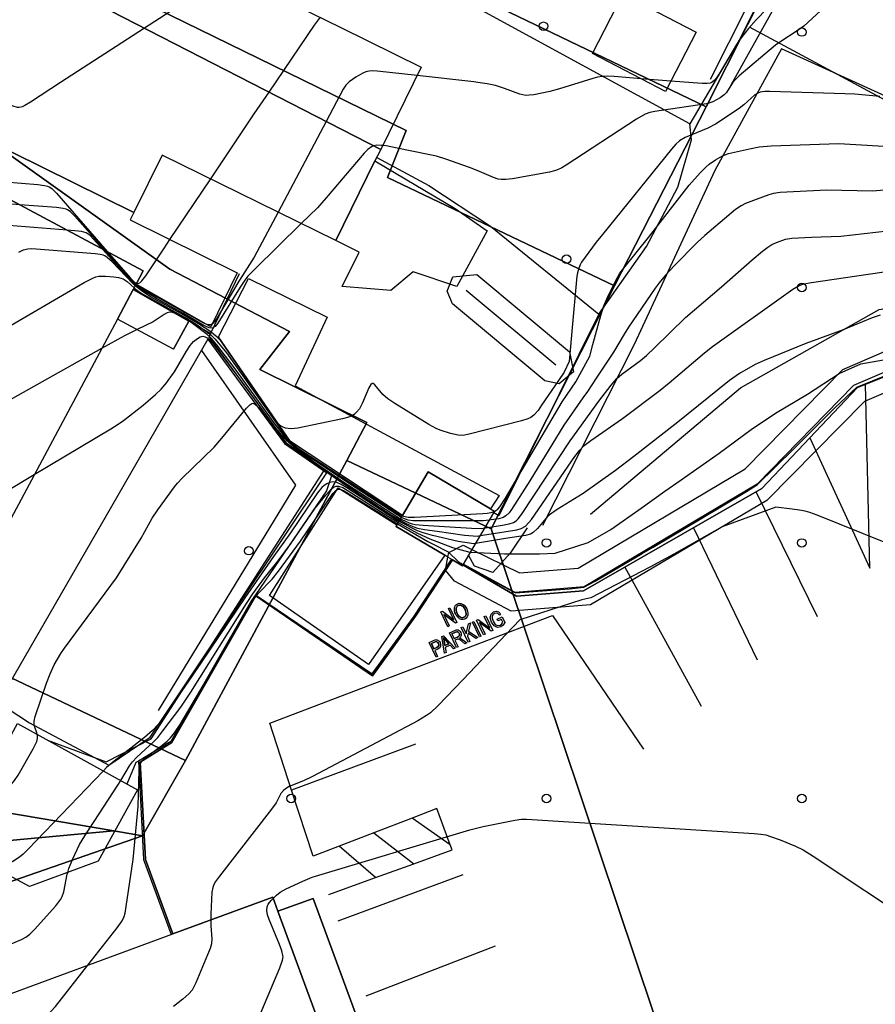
# Model space of a CAD drawing. Extents: x 0 to 85000, y -1 to 75000.
# Tile 43 of 147: x 38776 to 38877, y 61825 to 61940. Entities that reach past the tile are written whole.
import ezdxf

# ---------------------------------------------------------------- set-up
doc = ezdxf.new("R2010")
doc.units = 0
doc.header["$MEASUREMENT"] = 0
doc.header["$PDMODE"] = 33
doc.header["$PDSIZE"] = -3
for name, color, linetype in [('BOS3D_ACTIVE_POLY_CLIP', 227, 'CONTINUOUS'), ('BOS3D_PAVEMENT_MARKINGS_LI', 15, 'CONTINUOUS'), ('BOS3D_PAVEMENT_MARKINGS_PO', 9, 'CONTINUOUS'), ('CONTOUR_CLIP', 120, 'CONTINUOUS'), ('DTM_INFOTECHBREAKS_CLIP', 4, 'CONTINUOUS'), ('DTM_POINT', 158, 'CONTINUOUS'), ('FENCE_CLIP', 96, 'CONTINUOUS'), ('IMPERV_OTHER_CLIP', 126, 'CONTINUOUS'), ('PARCELS_FULL_17_CLIP', 7, 'CONTINUOUS'), ('PARKING_CLIP', 78, 'CONTINUOUS'), ('SIDEWALK_CLIP', 78, 'CONTINUOUS')]:
    doc.layers.add(name, color=color, linetype=linetype)

msp = doc.modelspace()

# ---------------------------------------------------------------- linework, layer by layer
at = {"layer": 'BOS3D_ACTIVE_POLY_CLIP'}
for points, elevation in [([(38818.61, 61925.1), (38770.13, 61950), (38770.78, 61951.32), (38769.14, 61953.41), (38771.69, 61958.58), (38774.88, 61959.64), (38778.55, 61967.08), (38778.92, 61966.9), (38779.5, 61966.61), (38807.14, 61952.98), (38808.05, 61952.52), (38807.61, 61951.62), (38809.03, 61950.92), (38805.43, 61943.62), (38813.93, 61939.43), (38823.37, 61934.77)], 67.5), ([(38818.61, 61925.1), (38818.24, 61924.37), (38817.94, 61923.75), (38813.33, 61914.4), (38792.95, 61924.45), (38789.63, 61917.7), (38761.13, 61931.76), (38770.13, 61950)], 69), ([(38855.67, 61938.88), (38852.08, 61931.92), (38843.48, 61936.36), (38847.07, 61943.32), (38847.27, 61943.21), (38848.85, 61942.4)], 36), ([(38762.81, 61925.78), (38790.72, 61910.85), (38789.87, 61909.27), (38789.54, 61908.65), (38787.69, 61905.19), (38772.08, 61876.02), (38768.59, 61869.51), (38752.51, 61878.11), (38741.09, 61884.23), (38744.31, 61890.24), (38743.04, 61890.92), (38743.76, 61892.27), (38742.99, 61894.89), (38744.96, 61898.56), (38747.64, 61899.35), (38748.31, 61900.62), (38752.7, 61908.81), (38753.54, 61910.38), (38752.6, 61913.16), (38754.38, 61916.48), (38757.53, 61917.7), (38758.16, 61918.88), (38758.9, 61918.48)], 69), ([(38841.28, 61898.98), (38839.57, 61897.57), (38837.91, 61897.92), (38827.05, 61906.97), (38826.41, 61908.45), (38827.09, 61910.15), (38829.91, 61910.4), (38840.79, 61901.35)], 28), ([(38828.28, 61876.33), (38828.21, 61876.21), (38827.04, 61876.9), (38826.51, 61877.21), (38826.13, 61877.44), (38820.41, 61880.82), (38820.51, 61881.01), (38821.17, 61882.11), (38824.2, 61887.24), (38831.51, 61882.91), (38832, 61882.62), (38829.33, 61878.12)], 36), ([(38785.43, 61841.53), (38777.37, 61838.54), (38775.41, 61839.62), (38768.18, 61843.6), (38775.46, 61856.82), (38775.93, 61857.67), (38790.04, 61849.9)], 33), ([(38806.53, 61835.66), (38813.99, 61815.39), (38711.29, 61777.6), (38702.33, 61804.75), (38701.84, 61806.21), (38769.53, 61831.12), (38771.87, 61824.77), (38794.18, 61832.97), (38805.93, 61837.3)], 31)]:
    msp.add_lwpolyline(points, close=True, dxfattribs=dict(at, elevation=elevation))
at = {"layer": 'BOS3D_ACTIVE_POLY_CLIP', "elevation": 21.25}
msp.add_lwpolyline([(38882.66, 61898.59), (38875.45, 61895.5), (38863.99, 61883.86), (38843.27, 61871.64), (38833.94, 61870.87), (38827.27, 61874.42), (38826.23, 61875.71), (38826.51, 61877.21), (38826.61, 61877.78), (38828.29, 61878.63), (38829.33, 61878.12), (38834.9, 61875.37), (38841.79, 61875.95), (38861.44, 61887.58), (38872.88, 61899.25), (38881.51, 61902.97)], dxfattribs=at)
at = {"layer": 'BOS3D_PAVEMENT_MARKINGS_LI'}
for p, q in [((38869.93, 61870.22), (38862.71, 61884.89)), ((38855.35, 61880.67), (38862.83, 61865.16)), ((38856.29, 61859.69), (38847.31, 61876.07)), ((38822.7, 61855.27), (38808.14, 61849.87)), ((38822.32, 61846.58), (38817.79, 61844.84)), ((38826.78, 61843.43), (38822.32, 61846.58)), ((38817.79, 61844.84), (38813.75, 61843.28)), ((38817.79, 61844.84), (38822.49, 61841.21)), ((38818, 61839.59), (38813.75, 61843.28)), ((38818, 61839.59), (38822.49, 61841.21)), ((38812.51, 61837.6), (38818, 61839.59)), ((38828.27, 61839.93), (38813.57, 61834.48)), ((38832.07, 61831.54), (38816.85, 61825.65))]:
    msp.add_line(p, q, dxfattribs=at)
for points in [[(38869.03, 61891.23), (38876.08, 61875.92), (38875.57, 61897.53)], [(38808.14, 61849.87), (38805.59, 61857.71), (38838.79, 61870.37), (38849.47, 61854.69)], [(38813.75, 61843.28), (38810.68, 61842.1), (38808.14, 61849.87)], [(38826.78, 61843.43), (38825.22, 61847.7), (38822.32, 61846.58)], [(38822.49, 61841.21), (38827, 61842.84), (38826.78, 61843.43)]]:
    msp.add_lwpolyline(points, dxfattribs=at)
at = {"layer": 'BOS3D_PAVEMENT_MARKINGS_PO'}
for points in [[(38828.23, 61871.72), (38828.42, 61871.59), (38828.58, 61871.4), (38828.72, 61871.16), (38828.81, 61870.9), (38828.85, 61870.65), (38828.84, 61870.42), (38828.76, 61870.22), (38828.64, 61870.07), (38828.48, 61869.96), (38828.29, 61869.9), (38828.08, 61869.92), (38827.88, 61869.99), (38827.7, 61870.13), (38827.54, 61870.31), (38827.42, 61870.52), (38827.34, 61870.73), (38827.28, 61870.93), (38827.27, 61871.11), (38827.28, 61871.28), (38827.33, 61871.44), (38827.41, 61871.57), (38827.51, 61871.67), (38827.64, 61871.75), (38827.83, 61871.81), (38828.04, 61871.8)], [(38828.29, 61870.12), (38828.18, 61870.11), (38828.08, 61870.13), (38827.97, 61870.18), (38827.87, 61870.25), (38827.77, 61870.34), (38827.69, 61870.46), (38827.61, 61870.61), (38827.53, 61870.79), (38827.48, 61870.96), (38827.47, 61871.11), (38827.48, 61871.23), (38827.52, 61871.34), (38827.58, 61871.43), (38827.65, 61871.5), (38827.73, 61871.55), (38827.87, 61871.59), (38828.02, 61871.58), (38828.16, 61871.52), (38828.3, 61871.41), (38828.42, 61871.26), (38828.53, 61871.07), (38828.59, 61870.91), (38828.63, 61870.76), (38828.65, 61870.62), (38828.64, 61870.49), (38828.61, 61870.38), (38828.55, 61870.29), (38828.48, 61870.21), (38828.39, 61870.16)], [(38828.29, 61870.12), (38828.39, 61870.16), (38828.48, 61870.21), (38828.55, 61870.29), (38828.61, 61870.38), (38828.64, 61870.49), (38828.65, 61870.62), (38828.63, 61870.76), (38828.59, 61870.91), (38828.53, 61871.07), (38828.42, 61871.26), (38828.3, 61871.41), (38828.16, 61871.52), (38828.02, 61871.58), (38827.87, 61871.59), (38827.73, 61871.55), (38827.65, 61871.5), (38827.58, 61871.43), (38827.52, 61871.34), (38827.48, 61871.23), (38827.47, 61871.11), (38827.48, 61870.96), (38827.53, 61870.79), (38827.61, 61870.61), (38827.69, 61870.46), (38827.77, 61870.34), (38827.87, 61870.25), (38827.97, 61870.18), (38828.08, 61870.13), (38828.18, 61870.11)], [(38826.75, 61871.29), (38827.57, 61869.56), (38827.38, 61869.48), (38826.02, 61870.5), (38826.66, 61869.14), (38826.49, 61869.06), (38825.68, 61870.79), (38825.86, 61870.88), (38827.22, 61869.85), (38826.58, 61871.21)], [(38830.96, 61870.34), (38831.77, 61868.6), (38831.59, 61868.52), (38830.23, 61869.54), (38830.87, 61868.18), (38830.7, 61868.1), (38829.88, 61869.83), (38830.07, 61869.92), (38831.42, 61868.89), (38830.78, 61870.25)], [(38832.45, 61870.79), (38832.68, 61870.56), (38832.55, 61870.42), (38832.37, 61870.6), (38832.19, 61870.66), (38831.98, 61870.61), (38831.79, 61870.46), (38831.7, 61870.27), (38831.69, 61870.06), (38831.81, 61869.69), (38832.05, 61869.33), (38832.34, 61869.18), (38832.63, 61869.23), (38832.83, 61869.39), (38832.95, 61869.59), (38832.8, 61869.91), (38832.39, 61869.73), (38832.3, 61869.93), (38832.88, 61870.2), (38833.18, 61869.56), (38833, 61869.23), (38832.74, 61869.03), (38832.32, 61868.96), (38831.93, 61869.16), (38831.63, 61869.58), (38831.49, 61870.09), (38831.57, 61870.53), (38831.88, 61870.81), (38832.18, 61870.87)], [(38828.93, 61868.53), (38830.02, 61867.78), (38829.78, 61867.67), (38828.88, 61868.31), (38828.79, 61867.93), (38829.07, 61867.33), (38828.89, 61867.25), (38828.07, 61868.98), (38828.25, 61869.06), (38828.66, 61868.21), (38828.93, 61869.38), (38829.18, 61869.5)], [(38830.38, 61867.95), (38830.2, 61867.87), (38829.38, 61869.6), (38829.57, 61869.68)], [(38826, 61868), (38827.37, 61866.54), (38827.17, 61866.44), (38826.76, 61866.89), (38826.19, 61866.62), (38826.29, 61866.02), (38826.1, 61865.93), (38825.81, 61867.91)], [(38827.94, 61868.51), (38828.02, 61868.38), (38828.08, 61868.2), (38828.07, 61868.02), (38828, 61867.86), (38827.86, 61867.72), (38828.01, 61867.69), (38828.26, 61867.53), (38828.72, 61867.17), (38828.5, 61867.06), (38828.15, 61867.34), (38827.9, 61867.52), (38827.76, 61867.59), (38827.65, 61867.6), (38827.55, 61867.56), (38827.34, 61867.46), (38827.7, 61866.69), (38827.52, 61866.6), (38826.71, 61868.34), (38827.31, 61868.62), (38827.48, 61868.68), (38827.61, 61868.7), (38827.73, 61868.68), (38827.84, 61868.61)], [(38827.63, 61867.84), (38827.25, 61867.66), (38826.98, 61868.23), (38827.41, 61868.43), (38827.55, 61868.47), (38827.67, 61868.46), (38827.76, 61868.39), (38827.83, 61868.29), (38827.86, 61868.2), (38827.87, 61868.12), (38827.85, 61868.03), (38827.81, 61867.96), (38827.74, 61867.9)], [(38827.63, 61867.84), (38827.74, 61867.9), (38827.81, 61867.96), (38827.85, 61868.03), (38827.87, 61868.12), (38827.86, 61868.2), (38827.83, 61868.29), (38827.76, 61868.39), (38827.67, 61868.46), (38827.55, 61868.47), (38827.41, 61868.43), (38826.98, 61868.23), (38827.25, 61867.66)], [(38825.43, 61867.41), (38825.51, 61867.31), (38825.58, 61867.19), (38825.65, 61866.98), (38825.64, 61866.77), (38825.61, 61866.67), (38825.54, 61866.58), (38825.44, 61866.5), (38825.31, 61866.43), (38824.96, 61866.26), (38825.3, 61865.56), (38825.11, 61865.47), (38824.3, 61867.2), (38824.82, 61867.45), (38825.03, 61867.53), (38825.14, 61867.54), (38825.24, 61867.53), (38825.33, 61867.48)], [(38825.22, 61866.63), (38824.87, 61866.47), (38824.58, 61867.08), (38824.93, 61867.25), (38825.1, 61867.31), (38825.18, 61867.3), (38825.26, 61867.26), (38825.34, 61867.19), (38825.4, 61867.1), (38825.44, 61866.96), (38825.43, 61866.83), (38825.36, 61866.72)], [(38825.22, 61866.63), (38825.36, 61866.72), (38825.43, 61866.83), (38825.44, 61866.96), (38825.4, 61867.1), (38825.34, 61867.19), (38825.26, 61867.26), (38825.18, 61867.3), (38825.1, 61867.31), (38824.93, 61867.25), (38824.58, 61867.08), (38824.87, 61866.47)], [(38826.62, 61867.05), (38826.16, 61866.83), (38826.07, 61867.41), (38825.98, 61867.77), (38826.25, 61867.46)], [(38826.62, 61867.05), (38826.25, 61867.46), (38825.98, 61867.77), (38826.07, 61867.41), (38826.16, 61866.83)]]:
    msp.add_lwpolyline(points, close=True, dxfattribs=at)
at = {"layer": 'CONTOUR_CLIP'}
msp.add_line((38852.7, 61933.12, 29), (38849.2, 61933.4, 29), dxfattribs=at)
for points, elevation in [([(38808.02, 61951.42), (38807.5, 61951.08), (38806.85, 61950.49), (38805.59, 61949.01), (38805.15, 61948.63), (38804.66, 61948.28), (38790.86, 61939.35), (38781.01, 61932.98), (38777.49, 61930.67), (38776.82, 61930.26), (38776.48, 61930.11), (38776.14, 61930.03), (38775.96, 61930.04), (38775.44, 61930.2), (38774.73, 61930.55), (38770.67, 61932.71), (38769.98, 61932.98), (38769.65, 61933.04), (38769.26, 61933.06), (38768.47, 61933.02), (38761.52, 61932.54)], 31), ([(38874.72, 61945.53), (38868.3, 61939.59), (38867.55, 61939.03), (38865.6, 61937.78), (38864.97, 61937.33), (38860.72, 61933.73), (38860.29, 61933.32), (38859.93, 61932.91), (38859.22, 61931.79), (38858.95, 61931.52), (38858.48, 61931.17), (38857.63, 61930.69), (38857.26, 61930.56), (38856.88, 61930.46), (38850.81, 61929.55), (38850.23, 61929.43), (38849.68, 61929.24), (38848.67, 61928.66), (38840.4, 61923.26), (38839.9, 61922.96), (38839.38, 61922.7), (38839.01, 61922.58), (38838.43, 61922.45), (38834.11, 61921.67), (38833.33, 61921.56), (38832.75, 61921.56), (38832.4, 61921.63), (38831.87, 61921.82), (38829.96, 61922.64), (38829.06, 61922.99), (38826.27, 61923.96), (38825.15, 61924.3), (38824.17, 61924.5)], 28), ([(38865.28, 61942.99), (38862.71, 61940.33), (38861.81, 61939.31), (38860.96, 61938.22), (38860.39, 61937.42), (38858.36, 61933.99), (38858.04, 61933.5), (38857.8, 61933.21), (38857.54, 61933.01), (38857.31, 61932.9), (38856.95, 61932.83), (38856.37, 61932.83), (38852.7, 61933.12)], 29), ([(38793.84, 61914.52), (38798.64, 61921.65), (38803.76, 61929.27), (38805.5, 61931.83), (38810.83, 61939.69), (38811.42, 61940.49), (38811.54, 61940.61)], 30), ([(38830.02, 61932.97), (38829.57, 61933.04), (38822.89, 61933.78), (38818.21, 61934.3), (38817.62, 61934.33), (38817.24, 61934.31), (38816.87, 61934.23), (38816.53, 61934.08), (38815.7, 61933.61), (38814.92, 61933.06), (38814.52, 61932.66), (38814.2, 61932.17), (38812.2, 61928.4), (38806.55, 61917.74), (38803.73, 61912.44), (38802.38, 61910.31)], 29), ([(38849.2, 61933.4), (38846.04, 61933.66), (38845.24, 61933.7), (38844.66, 61933.68), (38844.09, 61933.58), (38843.53, 61933.42), (38839.61, 61932.22), (38838.48, 61931.9), (38836.6, 61931.53), (38836.04, 61931.46), (38835.67, 61931.45), (38835.3, 61931.5), (38834.94, 61931.6), (38833.17, 61932.26), (38832.1, 61932.6), (38831.13, 61932.79), (38830.02, 61932.97)], 29), ([(38877.23, 61931.31), (38874.31, 61931.58), (38873.14, 61931.65), (38864.32, 61931.9), (38863.74, 61931.89), (38863.18, 61931.82), (38862.85, 61931.69), (38862.56, 61931.5), (38861.26, 61930.33), (38860.71, 61929.91), (38857.93, 61928.07), (38857.06, 61927.62), (38854.37, 61926.49), (38853.7, 61926.11), (38853.28, 61925.72), (38852.76, 61925.13), (38844.66, 61915.13), (38843.93, 61914.21), (38842.21, 61911.86), (38842.04, 61911.54), (38841.89, 61911.18), (38841.73, 61910.62), (38841.67, 61910.24), (38841.16, 61904.64), (38840.76, 61900.2), (38840.17, 61898.95), (38839.5, 61897.95), (38837.51, 61895.07), (38837.1, 61894.46), (38836.61, 61893.88), (38836.26, 61893.62), (38835.91, 61893.48), (38835.16, 61893.25), (38829.02, 61891.65), (38828.25, 61891.52), (38827.7, 61891.55), (38826.8, 61891.76), (38825.61, 61892.13), (38825.11, 61892.34), (38824.26, 61892.82), (38820.26, 61895.28), (38819.44, 61895.82), (38818.85, 61896.33), (38817.92, 61897.45), (38817.71, 61897.6), (38817.62, 61897.61), (38817.44, 61897.5), (38817.2, 61897.11), (38816.46, 61895.34), (38816.11, 61894.66), (38815.78, 61894.24), (38815.53, 61894.01), (38815.25, 61893.82), (38814.71, 61893.62), (38814.14, 61893.47), (38808.89, 61892.39), (38808.11, 61892.3), (38807.75, 61892.33), (38807.41, 61892.39), (38807.08, 61892.51), (38806.79, 61892.7), (38806.53, 61892.96), (38806.29, 61893.25), (38800.3, 61901.98), (38799.83, 61902.61), (38799.42, 61903.05), (38798.54, 61903.77), (38797.2, 61904.64), (38795.23, 61905.79), (38791.64, 61907.77), (38790.53, 61908.5), (38789.93, 61908.97), (38789.78, 61909.1)], 27), ([(38831.99, 61882.6), (38832.15, 61882.69), (38832.36, 61882.86), (38832.59, 61883.12), (38833.28, 61884.16), (38839.53, 61894.8), (38839.92, 61895.46), (38841.53, 61897.82), (38843.18, 61900.83), (38843.55, 61902.2), (38844.46, 61905.6), (38844.81, 61906.72), (38845.2, 61907.62), (38846.06, 61909.39), (38846.42, 61910.08), (38846.72, 61910.58), (38847.32, 61911.37), (38850.09, 61914.78), (38854.86, 61920.89), (38856.13, 61922.34), (38856.79, 61923.04), (38857.21, 61923.39), (38857.96, 61923.88), (38858.76, 61924.35), (38859.47, 61924.61), (38861.94, 61925.19), (38863.09, 61925.41), (38864.48, 61925.51), (38872.43, 61925.82), (38879.72, 61925.39)], 26), ([(38824.17, 61924.5), (38820.55, 61925.27), (38819.24, 61925.51), (38818.83, 61925.56), (38818.7, 61925.58), (38818.16, 61925.59), (38817.81, 61925.54), (38817.78, 61925.53), (38817.52, 61925.42), (38817.09, 61925.09), (38816.68, 61924.67), (38812.21, 61919.42), (38811.17, 61918.25), (38809.28, 61916.4), (38803.82, 61911.06), (38803, 61910.21), (38802.89, 61910.06)], 28), ([(38770.63, 61921.6), (38778.34, 61920.98), (38779.12, 61920.88), (38779.48, 61920.78), (38779.65, 61920.71), (38779.97, 61920.51), (38780.52, 61919.96), (38786.49, 61913.11)], 30), ([(38881.29, 61920.6), (38876.35, 61920.22), (38871.02, 61920.32), (38865.52, 61920.04), (38864.75, 61919.93), (38864.19, 61919.78), (38862.73, 61919.24), (38861.47, 61918.74), (38860.95, 61918.48), (38860.31, 61918.04), (38856.67, 61915.01), (38855.8, 61914.18), (38853.14, 61911.48), (38852.06, 61910.33), (38851.34, 61909.44), (38850.87, 61908.81), (38847.73, 61904.23), (38847.2, 61903.41), (38845.97, 61901.3), (38843.94, 61898.26), (38842.89, 61896.69), (38842.34, 61895.92), (38840.13, 61892.71), (38836.12, 61886.2), (38833.99, 61882.81), (38833.69, 61882.41), (38833.31, 61882.06), (38833, 61881.9), (38832.48, 61881.74), (38831.57, 61881.59), (38831.37, 61881.57)], 25), ([(38776.22, 61918.61), (38761.05, 61919.8), (38760.47, 61919.79), (38760.1, 61919.71), (38759.73, 61919.58), (38759.41, 61919.42)], 29), ([(38786.25, 61913.24), (38782.7, 61917.26), (38782.14, 61917.8), (38781.83, 61918.01), (38781.66, 61918.08), (38781.3, 61918.17), (38780.52, 61918.27), (38776.22, 61918.61)], 29), ([(38781.77, 61915.64), (38769.99, 61916.57), (38769.01, 61916.61), (38768.44, 61916.51), (38767.73, 61916.22), (38762.13, 61913.24), (38751.98, 61907.47), (38747.46, 61904.9), (38746.44, 61904.29), (38745.96, 61903.94), (38745.61, 61903.62)], 28), ([(38785.93, 61913.41), (38784.88, 61914.57), (38784.47, 61914.98), (38784.01, 61915.3), (38783.48, 61915.47), (38782.7, 61915.56), (38781.77, 61915.64)], 28), ([(38830.84, 61880.66), (38830.94, 61880.68), (38832.92, 61880.97), (38833.7, 61881.12), (38834.23, 61881.31), (38834.51, 61881.5), (38834.77, 61881.72), (38835.17, 61882.24), (38840.86, 61890.89), (38844.25, 61895.56), (38845.7, 61897.44), (38846.34, 61898.19), (38846.92, 61898.71), (38849.14, 61900.33), (38849.85, 61900.91), (38850.79, 61901.79), (38854.41, 61905.36), (38858.65, 61908.96), (38862.23, 61912.13), (38863.45, 61913.15), (38864.07, 61913.64), (38864.56, 61913.94), (38865.09, 61914.18), (38866.17, 61914.56), (38866.92, 61914.68), (38869.23, 61914.81), (38872.65, 61914.9), (38879.5, 61915.69)], 24), ([(38789.95, 61909.41), (38790.12, 61909.38), (38790.31, 61909.45), (38790.56, 61909.66), (38791.01, 61910.27), (38793.12, 61913.44), (38793.84, 61914.52)], 30), ([(38789.78, 61909.1), (38789.5, 61909.35), (38787.07, 61911.9), (38786.5, 61912.41), (38786.19, 61912.61), (38786.02, 61912.68), (38785.65, 61912.77), (38785.07, 61912.85), (38778.13, 61913.39), (38777.54, 61913.42), (38777.16, 61913.4), (38776.6, 61913.26), (38776.08, 61913.02)], 27), ([(38789.83, 61909.19), (38789.54, 61909.44), (38788.99, 61910.01), (38785.93, 61913.41)], 28), ([(38789.87, 61909.26), (38789.44, 61909.65), (38788.9, 61910.24), (38786.25, 61913.24)], 29), ([(38786.49, 61913.11), (38789.22, 61909.98), (38789.48, 61909.71), (38789.75, 61909.49), (38789.89, 61909.42), (38789.95, 61909.41)], 30), ([(38830.3, 61879.75), (38832.11, 61880.04), (38834.6, 61880.43), (38835.13, 61880.59), (38835.62, 61880.87), (38836.03, 61881.28), (38836.33, 61881.66), (38841.43, 61889.05), (38841.99, 61889.78), (38842.5, 61890.32), (38843.28, 61890.91), (38847, 61893.51), (38851.45, 61896.83), (38852.51, 61897.7), (38856.66, 61901.23), (38857.58, 61901.96), (38867.03, 61908.68), (38867.76, 61909.12), (38868.32, 61909.32), (38869.2, 61909.47), (38882.8, 61911.46)], 23), ([(38745.58, 61881.82), (38745.58, 61881.82), (38745.79, 61882.05), (38746.01, 61882.36), (38746.46, 61883.22), (38748.45, 61887.52), (38748.86, 61888.17), (38749.43, 61888.92), (38749.92, 61889.49), (38750.32, 61889.88), (38750.8, 61890.23), (38751.3, 61890.55), (38783.77, 61909.47), (38784.79, 61910), (38785.13, 61910.13), (38785.5, 61910.21), (38786.27, 61910.23), (38787.25, 61910.15), (38787.83, 61910.07), (38788.36, 61909.9), (38788.82, 61909.6), (38789.65, 61908.86)], 26), ([(38802.89, 61910.06), (38802.64, 61909.74), (38802.1, 61908.93), (38799.49, 61904.71), (38799.15, 61904.3), (38798.89, 61904.14), (38798.75, 61904.12), (38798.45, 61904.17), (38797.85, 61904.44), (38795.36, 61905.89), (38792.28, 61907.6), (38790.78, 61908.51), (38789.98, 61909.05), (38789.83, 61909.19)], 28), ([(38802.38, 61910.31), (38801.96, 61909.65), (38799.27, 61905.13), (38798.95, 61904.71), (38798.74, 61904.55), (38798.6, 61904.49), (38798.38, 61904.5), (38798.22, 61904.53), (38797.9, 61904.66), (38797.39, 61904.92), (38791.03, 61908.5), (38790.35, 61908.91), (38789.87, 61909.25), (38789.87, 61909.26)], 29), ([(38789.65, 61908.86), (38789.78, 61908.75), (38790.49, 61908.24), (38795.91, 61905.23), (38796.95, 61904.58), (38798.31, 61903.61), (38798.75, 61903.24), (38799.16, 61902.84), (38800.48, 61901.21), (38807.1, 61891.89), (38807.7, 61891.1), (38808.08, 61890.69), (38808.61, 61890.25), (38809.21, 61889.82), (38815.09, 61885.95), (38820.3, 61882.54), (38820.8, 61882.25), (38821.15, 61882.09)], 26), ([(38821.04, 61881.9), (38820.53, 61882.19), (38815.6, 61885.39), (38810, 61889.12), (38808.91, 61889.92), (38808.16, 61890.51), (38807.87, 61890.77), (38807.49, 61891.19), (38806.1, 61892.99), (38801.39, 61899.48), (38799.36, 61902.15), (38798.73, 61902.91), (38798.24, 61903.37), (38797.3, 61904.09), (38796.34, 61904.79), (38795.48, 61905.33), (38794.65, 61905.78), (38794.15, 61905.97), (38793.83, 61906), (38793.51, 61905.91), (38793.19, 61905.73), (38791.9, 61904.86), (38789.99, 61903.96)], 25), ([(38877.28, 61905.65), (38876.36, 61905.32), (38872.92, 61903.91), (38868.57, 61902.32), (38863.67, 61900.32), (38862.59, 61899.84), (38860.78, 61898.78), (38859.57, 61897.95), (38853.53, 61893.06), (38848.36, 61889.05), (38846.18, 61887.4), (38842.39, 61884.7), (38839.36, 61882.82), (38838.55, 61882.27), (38838.25, 61882.02), (38838.01, 61881.76), (38837.05, 61880.6), (38836.51, 61880.12), (38836.19, 61879.94), (38835.63, 61879.77), (38833.27, 61879.4), (38829.76, 61878.83)], 22), ([(38789.99, 61903.96), (38789.52, 61903.73), (38788.5, 61903.21), (38785.83, 61901.72), (38773.1, 61894.62), (38753.41, 61883.43), (38752.9, 61883.12), (38752.43, 61882.77), (38751.29, 61881.68), (38749.99, 61880.61), (38749.54, 61880.3), (38748.99, 61880)], 25), ([(38793.64, 61897.96), (38794.38, 61898.99), (38795.81, 61901.41), (38796.25, 61902.09), (38796.64, 61902.53), (38797.09, 61902.89), (38797.4, 61903.08), (38797.72, 61903.16), (38798.01, 61903.1), (38798.29, 61902.95), (38798.56, 61902.72), (38798.82, 61902.43), (38802.25, 61897.85), (38806.31, 61892.33), (38806.82, 61891.73), (38807.49, 61891.01), (38808.37, 61890.24), (38810.83, 61888.39), (38813.92, 61886.28), (38819.97, 61882.34), (38820.95, 61881.74)], 24), ([(38829.16, 61877.82), (38833.16, 61877.62), (38837.27, 61877.6), (38839.11, 61877.7), (38842.97, 61878.96), (38845.66, 61880.47), (38849.2, 61882.99), (38852, 61884.97), (38853.91, 61886.32), (38858.36, 61889.44), (38862.13, 61892.22), (38864.98, 61894.14), (38868.75, 61896.38), (38872.48, 61898.8), (38875.01, 61899.91), (38881.92, 61901.13)], 21), ([(38828.3, 61876.37), (38828.32, 61876.36), (38831.88, 61874.42), (38834.43, 61873.02), (38840.78, 61873.51), (38842.49, 61873.7), (38843.82, 61874.42), (38849.31, 61877.65), (38850.6, 61878.41), (38856.13, 61881.68), (38861.6, 61884.92), (38862.89, 61885.75), (38867.16, 61889.94), (38868.68, 61891.46), (38871.99, 61894.79), (38874.53, 61897.2), (38880.08, 61899.4)], 20), ([(38760.87, 61873.64), (38762.84, 61876.82), (38763.31, 61877.44), (38764.02, 61878.1), (38766.16, 61879.81), (38767.13, 61880.48), (38777.91, 61886.92), (38786.93, 61892.3), (38787.77, 61892.83), (38788.41, 61893.28), (38790.71, 61895.09), (38792.16, 61896.31), (38792.84, 61896.96), (38793.47, 61897.72), (38793.64, 61897.96)], 24), ([(38778.27, 61856.39), (38778.21, 61856.6), (38777.98, 61857.26), (38777.91, 61857.6), (38777.92, 61857.97), (38778.04, 61858.52), (38779.37, 61862.43), (38779.77, 61863.54), (38780.27, 61864.58), (38781.04, 61865.91), (38781.46, 61866.54), (38787.59, 61874.79), (38790.49, 61879.45), (38791.78, 61881.81), (38792.44, 61882.77), (38794.39, 61885.47), (38794.75, 61885.92), (38795.28, 61886.49), (38799.05, 61890.16), (38799.95, 61891.2), (38802.85, 61894.73), (38803.23, 61895.11), (38803.48, 61895.26), (38803.6, 61895.29), (38803.84, 61895.19), (38804.2, 61894.83), (38806.67, 61891.49), (38807.05, 61891.03), (38807.45, 61890.63), (38808.37, 61889.93), (38813.82, 61886.14), (38819.85, 61882.21), (38820.86, 61881.59)], 23), ([(38820.77, 61881.44), (38819.46, 61882.25), (38814.64, 61885.37), (38813.96, 61885.77), (38813.47, 61885.98), (38812.98, 61886.06), (38812.64, 61886), (38812.3, 61885.85), (38811.98, 61885.65), (38811.69, 61885.39), (38811.2, 61884.77), (38807.94, 61879.98), (38806.02, 61877.31), (38802.67, 61872.43), (38796.47, 61863.29), (38793.18, 61858.52), (38792.46, 61857.56), (38791.8, 61856.87), (38790.88, 61856.04), (38787.3, 61853.28), (38786.41, 61852.51), (38786.03, 61852.11)], 22), ([(38788.07, 61850.99), (38789.11, 61852.72), (38789.45, 61853.17), (38789.98, 61853.73), (38791.91, 61855.52), (38792.43, 61856.05), (38793.03, 61856.81), (38795.12, 61859.62), (38795.68, 61860.41), (38796.3, 61861.38), (38802.85, 61871.77), (38803.61, 61872.91), (38804.95, 61874.8), (38806.57, 61876.81), (38808, 61878.73), (38810.92, 61882.96), (38812.17, 61884.49), (38812.81, 61885.2), (38813.08, 61885.43), (38813.38, 61885.56), (38813.67, 61885.57), (38814.15, 61885.4), (38814.81, 61885.02), (38818.6, 61882.58), (38820.67, 61881.28), (38820.68, 61881.28)], 21), ([(38784.2, 61829.3), (38787.66, 61833.71), (38788.23, 61834.51), (38788.48, 61835.03), (38788.58, 61835.41), (38788.73, 61836.18), (38789.53, 61841.72), (38790.12, 61847.93), (38790.25, 61852.19), (38790.33, 61852.75), (38790.45, 61853.08), (38790.6, 61853.31), (38791, 61853.7), (38792.92, 61855.1), (38793.53, 61855.6), (38793.93, 61856.01), (38794.4, 61856.59), (38795.04, 61857.59), (38798.77, 61863.88), (38803.71, 61872.31), (38804.25, 61873.01), (38805.86, 61874.64), (38806.61, 61875.56), (38809.2, 61879.1), (38813, 61884.69), (38813.36, 61885.07), (38813.62, 61885.22), (38813.86, 61885.22), (38814.34, 61885.03), (38820.44, 61881.2), (38820.58, 61881.12)], 20), ([(38877.95, 61878.89), (38869.88, 61882.14), (38869.01, 61882.46), (38868.47, 61882.62), (38867.79, 61882.75), (38866.96, 61882.85), (38865.02, 61883.08), (38858.74, 61880.8), (38853.05, 61877.59), (38850.24, 61876.03), (38843.29, 61872.46), (38842.24, 61872.23), (38834.97, 61869.85), (38833.37, 61868.18), (38828.29, 61862.84), (38825.31, 61859.77), (38824.47, 61858.96), (38824.01, 61858.61), (38822.98, 61858.01), (38810.6, 61851.47), (38809.53, 61850.94), (38807.85, 61850.29), (38807.42, 61850.03), (38807.18, 61849.82), (38806.89, 61849.45), (38806.32, 61848.38), (38805.8, 61847.62), (38799.67, 61839.76), (38799.21, 61839.13), (38799.02, 61838.79), (38798.89, 61838.44), (38798.79, 61837.87), (38798.65, 61835.31), (38798.65, 61834.62)], 19), ([(38831.37, 61881.57), (38830.65, 61881.49), (38823.01, 61881.48), (38822.42, 61881.5), (38821.85, 61881.58), (38821.2, 61881.82), (38821.04, 61881.9)], 25), ([(38821.15, 61882.09), (38821.29, 61882.03), (38821.82, 61881.93), (38822.6, 61881.93), (38830.6, 61882.34), (38831.13, 61882.38), (38831.6, 61882.46), (38831.92, 61882.57), (38831.99, 61882.6)], 26), ([(38820.58, 61881.12), (38824.16, 61879.07), (38824.76, 61878.73), (38826.52, 61877.84), (38827.76, 61876.67), (38828.02, 61876.52), (38828.3, 61876.37)], 20), ([(38820.68, 61881.28), (38822.92, 61880.06), (38824.37, 61879.37), (38827.04, 61878.36), (38829.07, 61877.82), (38829.16, 61877.82)], 21), ([(38829.76, 61878.83), (38829.54, 61878.8), (38827.71, 61879.05), (38824.71, 61879.78), (38823.61, 61880.07), (38822.95, 61880.32), (38820.93, 61881.35), (38820.77, 61881.44)], 22), ([(38820.86, 61881.59), (38821.54, 61881.23), (38822.4, 61880.82), (38822.94, 61880.63), (38823.77, 61880.47), (38825.24, 61880.27), (38828.46, 61879.81), (38829.97, 61879.69), (38830.3, 61879.75)], 23), ([(38820.95, 61881.74), (38821.11, 61881.65), (38821.94, 61881.26), (38822.29, 61881.14), (38822.66, 61881.06), (38823.6, 61880.97), (38826.09, 61880.83), (38829.26, 61880.62), (38830.4, 61880.59), (38830.84, 61880.66)], 24), ([(38770.65, 61848.09), (38771.12, 61848.22), (38771.85, 61848.49), (38772.55, 61848.87), (38774.43, 61850), (38775.23, 61850.56), (38775.61, 61850.99), (38776.03, 61851.64), (38777.78, 61854.73), (38778.2, 61855.59), (38778.29, 61855.93), (38778.3, 61856.27), (38778.27, 61856.39)], 23), ([(38786.03, 61852.11), (38777.19, 61842.92), (38776.63, 61842.36), (38776.18, 61842), (38775.39, 61841.49), (38774.68, 61841.16), (38773.44, 61840.7)], 22), ([(38781.85, 61840.2), (38781.97, 61840.65), (38782.4, 61841.73), (38783.23, 61843.49), (38783.84, 61844.5), (38787.74, 61850.44), (38788.07, 61850.99)], 21), ([(38805.98, 61837.14), (38806.39, 61837.54), (38806.82, 61837.88), (38807.5, 61838.27), (38809.45, 61839.19), (38810.55, 61839.63), (38829.1, 61845.19), (38830.64, 61845.6), (38834.37, 61846.33), (38835.15, 61846.44), (38835.74, 61846.44), (38862.47, 61844.76), (38863.26, 61844.69), (38863.84, 61844.6), (38864.41, 61844.43), (38865.52, 61844.01), (38867.35, 61843.27), (38868.24, 61842.84), (38869.42, 61842.1), (38881.68, 61833.97)], 18), ([(38770.05, 61829.71), (38770.72, 61829.96), (38775.67, 61832.01), (38776.4, 61832.33), (38776.92, 61832.6), (38777.38, 61832.95), (38777.93, 61833.5), (38780.45, 61836.29), (38781.04, 61837.06), (38781.21, 61837.39), (38781.38, 61837.93), (38781.8, 61839.99), (38781.85, 61840.2)], 21), ([(38787.21, 61805.54), (38787.8, 61805.92), (38793.39, 61808.74), (38794.41, 61809.31), (38795.36, 61810), (38799.5, 61813.26), (38800.08, 61813.77), (38800.44, 61814.22), (38800.72, 61814.73), (38801.04, 61815.45), (38806.78, 61828.99), (38807.09, 61829.9), (38807.14, 61830.27), (38807.13, 61830.45), (38807, 61831), (38806.73, 61831.73), (38805.51, 61834.66), (38805.32, 61835.21), (38805.23, 61835.71), (38805.27, 61836.17), (38805.41, 61836.47), (38805.73, 61836.89), (38805.98, 61837.14)], 18), ([(38798.65, 61834.62), (38798.64, 61833.93), (38798.79, 61832.39), (38798.74, 61831.83), (38798.58, 61831.27), (38798.28, 61830.54), (38796.89, 61827.25), (38796.45, 61826.38), (38796.09, 61825.94), (38795.36, 61825.3), (38794.27, 61824.47)], 19), ([(38721.4, 61813.41), (38731.91, 61812.88), (38733.28, 61812.92), (38734.84, 61813.06), (38744.3, 61814.8), (38750.36, 61816.04), (38760.45, 61818.36), (38767.95, 61819.99), (38769.12, 61820.19), (38773.32, 61820.78), (38774.06, 61820.91), (38774.61, 61821.07), (38775.31, 61821.37), (38778.62, 61822.99), (38779.45, 61823.47), (38779.88, 61823.85), (38780.4, 61824.45), (38784.2, 61829.3)], 20)]:
    msp.add_lwpolyline(points, dxfattribs=dict(at, elevation=elevation))
at = {"layer": 'DTM_INFOTECHBREAKS_CLIP'}
msp.add_line((38839.18, 61899.78, 27.73), (38828.66, 61908.53, 28), dxfattribs=at)
for points in [[(38880.27, 61978.48, 28.37), (38868.09, 61954.71, 29.84), (38857.32, 61933.3, 29.26)], [(38875.61, 61962.19, 28.6), (38866.98, 61945.65, 29.2), (38859.74, 61932.66, 27.96)], [(38936.79, 61901.56, 22.74), (38914.14, 61914.03, 24.84), (38891.43, 61925.2, 26.29), (38865.69, 61936.92, 27.68), (38857.88, 61922.63, 25.75), (38848.38, 61902.19, 24.47), (38837.61, 61880.95, 21.86)], [(38817.94, 61923.75, 27.78), (38827.36, 61918.15, 27.43), (38831.12, 61915.56, 27.48), (38827.55, 61909.02, 27.42), (38822.43, 61910.73, 27.43), (38819.8, 61908.52, 27.02), (38814.1, 61908.99, 27.08)], [(38801.75, 61910.62, 29.3), (38798.67, 61904.28, 29.13), (38789.87, 61909.27, 30.03)], [(38821.17, 61882.11, 26.6), (38808, 61890.79, 26.97), (38799.57, 61903.11, 27.19), (38803.1, 61909.96, 27.22)], [(38794.28, 61901.66, 24.67), (38796.08, 61904.93, 24.74), (38789.54, 61908.65, 25.49)], [(38843.27, 61882.27, 21.54), (38860.89, 61897.1, 21.66), (38877.16, 61906.3, 22.12), (38892.27, 61909.02, 21.97), (38906.33, 61908.18, 22.06), (38923.78, 61901.9, 21.95), (38934.18, 61898.49, 21.85)], [(38812.33, 61905.4, 27.5), (38808.56, 61897.35, 27.16), (38832.52, 61884.47, 26.59), (38831.51, 61882.91, 26.59)], [(38798.29, 61902.83, 23.34), (38786.97, 61883.16, 23.28), (38774.36, 61861.24, 23.22)], [(38798.29, 61902.83, 23.34), (38807.31, 61890.56, 22.77), (38812.29, 61887.14, 22.61)], [(38934.85, 61891.29, 21.21), (38933.44, 61888.76, 21), (38914.92, 61896.75, 21.15), (38903.29, 61901.17, 21.25), (38882.19, 61900.83, 20.94), (38874.16, 61897.39, 20.47), (38862.85, 61885.79, 20.21), (38842.5, 61873.75, 20.25), (38834.41, 61873.07, 20.3), (38828.38, 61876.38, 20.42)], [(38939.27, 61884.57, 18.5), (38933.76, 61887.67, 19.63), (38932.91, 61888.15, 19.81), (38910.47, 61898.04, 20.1), (38904.74, 61900.17, 19.95), (38888.1, 61900.09, 19.89), (38881.47, 61899.87, 19.9), (38874.63, 61897.15, 19.68), (38863.4, 61885.29, 19.04), (38842.43, 61873.28, 19.04), (38834.55, 61872.64, 19.04), (38828.28, 61876.34, 19.22)], [(38753.72, 61878.29, 24.36), (38751.61, 61874.64, 24.36), (38777.36, 61857.78, 23.04), (38786.68, 61852.8, 22), (38791.52, 61856.08, 21.97), (38812.29, 61887.14, 22.61)], [(38805.55, 61872.72, 19.38), (38813.63, 61885.38, 19.69), (38820.51, 61881.01, 19.36)], [(38826.13, 61877.44, 19.09), (38817.17, 61864.6, 19.09), (38805.55, 61872.72, 19.38)], [(38827.04, 61876.9, 19.27), (38822.69, 61870.29, 19.45), (38817.66, 61863.29, 19.64), (38803.93, 61872.68, 19.95), (38794.07, 61855.44, 19.72), (38790.34, 61853.16, 19.95), (38790.97, 61841.72, 19.81), (38794.18, 61832.97, 19.56)], [(38733.28, 61756.19, 12.81), (38730.94, 61763.49, 13.45), (38726.1, 61778.63, 14.77), (38757.77, 61789.96, 16.74), (38786.09, 61800.27, 17.63), (38819.72, 61812.58, 17.55), (38810.69, 61837.14, 17.75), (38806.53, 61835.66, 17.77)]]:
    msp.add_polyline3d(points, dxfattribs=at)
at = {"layer": 'DTM_POINT'}
for p in [(38837.73, 61939.57, 29.83), (38868.09, 61938.89, 27.92), (38840.44, 61912.21, 27.36), (38868.09, 61908.89, 22.92), (38803.13, 61877.98, 22.24), (38838.09, 61878.89, 21.25), (38868.09, 61878.89, 18.84), (38808.09, 61848.89, 18.92), (38838.09, 61848.89, 18.05), (38868.09, 61848.89, 18.1)]:
    msp.add_point(p, dxfattribs=at)
at = {"layer": 'FENCE_CLIP'}
for p, q in [((38801.99, 61910.51), (38798.62, 61903.48)), ((38798.62, 61903.48), (38789.57, 61908.69))]:
    msp.add_line(p, q, dxfattribs=at)
for points in [[(38868.61, 61953.82), (38860.83, 61938.14), (38854.91, 61928.11)], [(38854.91, 61928.11), (38830.07, 61941.66), (38815.25, 61949.98), (38809.84, 61953.15), (38807.61, 61951.62)], [(38957.52, 61933.39), (38954.07, 61926.49), (38939.03, 61898.51), (38893.9, 61922.26), (38861.92, 61939.46)], [(38844.24, 61905.74), (38849.85, 61913.7), (38853.51, 61920.67), (38855.12, 61926.22), (38854.91, 61928.11)], [(38818.14, 61924.16), (38824.28, 61920.86), (38831.53, 61916.09), (38844.24, 61905.74)], [(38844.24, 61905.74), (38832.48, 61882.06), (38831.89, 61882.44)], [(38798.62, 61903.48), (38798.44, 61903.1), (38807.48, 61890.7), (38812.88, 61886.91)], [(38797.57, 61901.5), (38808.59, 61885.67), (38792.47, 61859.21)], [(38779.48, 61855.72), (38786.37, 61853.2), (38791.66, 61855.89), (38811.97, 61887.41)], [(38812.88, 61886.91), (38812.23, 61885), (38803.89, 61872.81)], [(38812.88, 61886.91), (38820.5, 61881.56), (38820.78, 61881.45)], [(38835.83, 61880.67), (38833.82, 61877.7), (38831.79, 61875.41), (38829.62, 61876.15), (38828.94, 61877.45)], [(38803.89, 61872.81), (38817.61, 61863.52), (38822.48, 61870.17), (38826.93, 61876.96)], [(38803.89, 61872.81), (38803.44, 61872.15), (38793.94, 61855.58), (38790.16, 61853.27)], [(38790.16, 61853.27), (38789.86, 61853.09), (38788.8, 61850.58)], [(38790.16, 61853.27), (38790.73, 61841.73), (38794, 61832.91)]]:
    msp.add_lwpolyline(points, dxfattribs=at)
at = {"layer": 'IMPERV_OTHER_CLIP'}
for points in [[(38831.12, 61915.56), (38827.55, 61909.02), (38822.43, 61910.73), (38819.8, 61908.52), (38814.1, 61908.99), (38816.1, 61913.03), (38813.33, 61914.4), (38817.94, 61923.75), (38827.36, 61918.15)], [(38808.56, 61897.35), (38832.52, 61884.47), (38831.51, 61882.91), (38824.2, 61887.24), (38821.17, 61882.11), (38808, 61890.79), (38799.57, 61903.11), (38803.09, 61909.96), (38812.33, 61905.4)], [(38796.08, 61904.93), (38794.28, 61901.66), (38787.69, 61905.19), (38789.54, 61908.65)], [(38826.13, 61877.44), (38817.17, 61864.6), (38805.55, 61872.72), (38813.63, 61885.38), (38820.51, 61881.01), (38820.41, 61880.82)]]:
    msp.add_lwpolyline(points, close=True, dxfattribs=at)
at = {"layer": 'PARCELS_FULL_17_CLIP'}
for points in [[(38869.58, 61955.2), (38866.55, 61949.41), (38856.85, 61930.09), (38777.62, 61968.2), (38791.64, 61995.43)], [(38856.85, 61930.09), (38846.09, 61909.1), (38819.42, 61921.8), (38821.6, 61927.31), (38769.55, 61952.77), (38777.62, 61968.2)], [(38846.09, 61909.1), (38831.6, 61880.54), (38814.62, 61888.58), (38817, 61893.02), (38804.4, 61899.28), (38807.89, 61903.72), (38793.86, 61911.05), (38760.35, 61934.93), (38769.55, 61952.77), (38821.6, 61927.31), (38819.42, 61921.8)], [(38945.55, 61909.29), (38892.8, 61809.6), (38859.11, 61798.51), (38831.6, 61880.54), (38846.09, 61909.1), (38856.85, 61930.09), (38866.55, 61949.41)], [(38814.62, 61888.58), (38795.69, 61853.34), (38733.48, 61882.82), (38760.35, 61934.93), (38793.86, 61911.05), (38807.89, 61903.72), (38804.4, 61899.28), (38817, 61893.02)], [(38814.62, 61888.58), (38795.69, 61853.34), (38733.48, 61882.82), (38760.35, 61934.93), (38793.86, 61911.05), (38807.89, 61903.72), (38804.4, 61899.28), (38817, 61893.02)], [(38814.62, 61888.58), (38795.69, 61853.34), (38733.48, 61882.82), (38760.35, 61934.93), (38793.86, 61911.05), (38807.89, 61903.72), (38804.4, 61899.28), (38817, 61893.02)], [(38814.62, 61888.58), (38795.69, 61853.34), (38733.48, 61882.82), (38760.35, 61934.93), (38793.86, 61911.05), (38807.89, 61903.72), (38804.4, 61899.28), (38817, 61893.02)], [(38814.62, 61888.58), (38795.69, 61853.34), (38733.48, 61882.82), (38760.35, 61934.93), (38793.86, 61911.05), (38807.89, 61903.72), (38804.4, 61899.28), (38817, 61893.02)], [(38814.62, 61888.58), (38795.69, 61853.34), (38733.48, 61882.82), (38760.35, 61934.93), (38793.86, 61911.05), (38807.89, 61903.72), (38804.4, 61899.28), (38817, 61893.02)], [(38814.62, 61888.58), (38795.69, 61853.34), (38733.48, 61882.82), (38760.35, 61934.93), (38793.86, 61911.05), (38807.89, 61903.72), (38804.4, 61899.28), (38817, 61893.02)], [(38795.69, 61853.34), (38790.65, 61844.49), (38787.28, 61845.07), (38756.78, 61850.25), (38724.72, 61865.82), (38733.48, 61882.82)], [(38787.28, 61845.07), (38747.93, 61841.43), (38714.24, 61845.49), (38724.72, 61865.82), (38756.78, 61850.25)], [(38787.28, 61845.07), (38790.65, 61844.49), (38719.85, 61819.96), (38711.48, 61840.14), (38714.24, 61845.49), (38747.93, 61841.43)]]:
    msp.add_lwpolyline(points, close=True, dxfattribs=at)
msp.add_lwpolyline([(38719.85, 61819.96), (38790.65, 61844.49), (38795.69, 61853.34), (38814.62, 61888.58), (38831.6, 61880.54), (38859.11, 61798.51)], dxfattribs=at)
at = {"layer": 'PARKING_CLIP'}
msp.add_lwpolyline([(38819.72, 61812.58), (38810.69, 61837.14), (38806.53, 61835.66), (38805.93, 61837.3), (38794.18, 61832.97), (38790.97, 61841.72), (38790.34, 61853.16), (38794.07, 61855.44), (38803.93, 61872.68), (38817.66, 61863.29), (38822.69, 61870.29), (38827.04, 61876.9), (38828.21, 61876.21), (38828.28, 61876.34), (38834.55, 61872.64), (38842.43, 61873.28), (38863.4, 61885.29), (38874.63, 61897.15), (38881.47, 61899.87)], dxfattribs=at)
at = {"layer": 'SIDEWALK_CLIP'}
msp.add_lwpolyline([(38761.13, 61931.76), (38789.63, 61917.7), (38789.19, 61916.82), (38801.75, 61910.62), (38798.67, 61904.28), (38789.87, 61909.27), (38790.72, 61910.85), (38762.81, 61925.78)], dxfattribs=at)
msp.add_lwpolyline([(38730.94, 61763.49), (38725.6, 61762.84), (38721.15, 61776.57), (38711.56, 61773.1), (38710.54, 61777.38), (38711.29, 61777.6), (38813.99, 61815.39), (38806.53, 61835.66), (38810.69, 61837.14), (38819.72, 61812.58), (38786.09, 61800.27), (38757.77, 61789.96), (38726.1, 61778.63)], close=True, dxfattribs=at)

doc.saveas('drawing.dxf')
